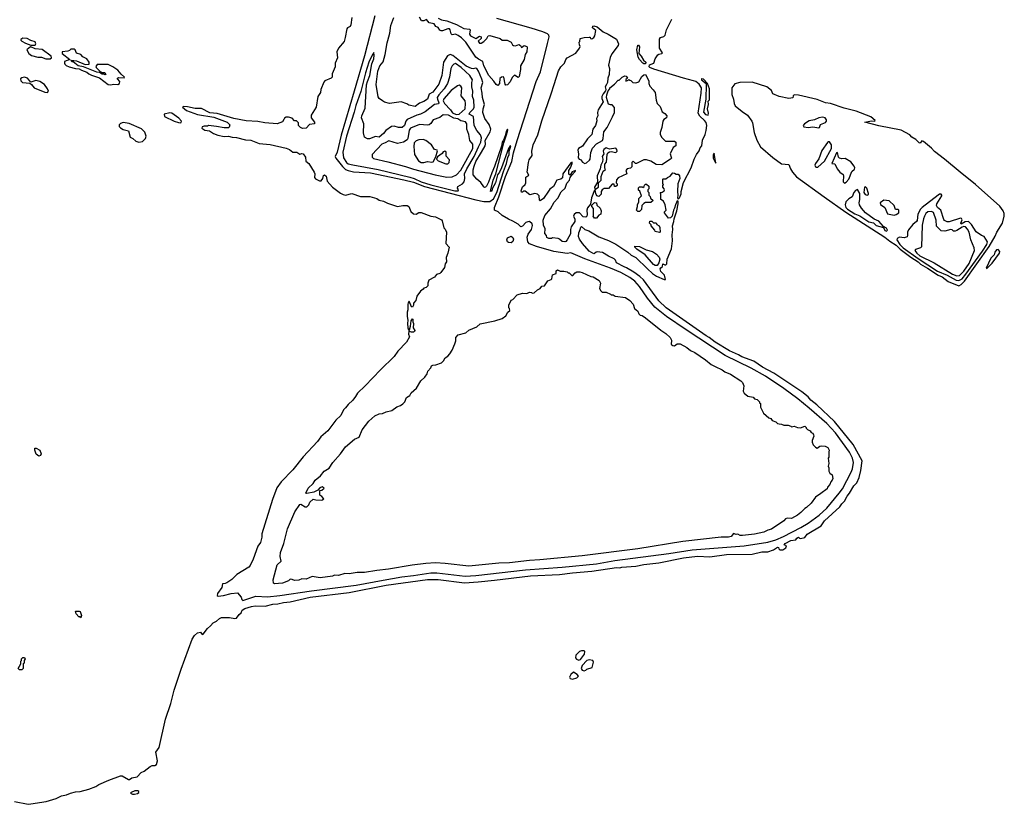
# Model space of a CAD drawing. Extents: x 2535812 to 2752880, y 540738 to 728399.
# Tile 128 of 213: x 2652849 to 2664043, y 589830 to 598749. Entities that reach past the tile are written whole.
import ezdxf

# ---------------------------------------------------------------- set-up
doc = ezdxf.new("R2010")
doc.units = 0

msp = doc.modelspace()

# ---------------------------------------------------------------- linework, layer by layer
at = {"layer": '0CON20XD'}
for points in [[(2652975, 589835), (2653149, 589861), (2653265, 589897), (2653326, 589925), (2653381, 589939), (2653425, 589958), (2653485, 589973), (2653535, 589974), (2653635, 590001), (2653715, 590031), (2653750, 590055), (2653861, 590105), (2653995, 590152), (2654013, 590153), (2654085, 590112), (2654097, 590113), (2654125, 590132), (2654185, 590143), (2654229, 590191), (2654265, 590206), (2654331, 590259), (2654355, 590269), (2654385, 590269), (2654405, 590282), (2654416, 590325), (2654398, 590422), (2654434, 590476), (2654505, 590796), (2654567, 590975), (2654605, 591128), (2654685, 591365), (2654809, 591705), (2654835, 591749), (2654870, 591780), (2654905, 591786), (2654925, 591760), (2654935, 591764), (2654983, 591827), (2655019, 591859), (2655048, 591892), (2655088, 591912), (2655119, 591941), (2655145, 591952), (2655235, 591954), (2655295, 591942), (2655315, 591945), (2655345, 591986), (2655368, 592005), (2655377, 592035), (2655410, 592055), (2655485, 592080), (2655525, 592086), (2655639, 592081), (2655726, 592104), (2655783, 592107), (2655848, 592125), (2655925, 592133), (2656152, 592185), (2656595, 592238), (2657015, 592320), (2657485, 592385), (2657605, 592386), (2657905, 592349), (2658062, 592358), (2658248, 592378), (2658655, 592427), (2658985, 592441), (2659135, 592462), (2659355, 592481), (2659635, 592521), (2659673, 592517), (2659695, 592525), (2659855, 592537), (2659945, 592555), (2660115, 592573), (2660395, 592632), (2660555, 592652), (2660695, 592644), (2660885, 592671), (2661175, 592675), (2661285, 592698), (2661355, 592701), (2661419, 592721), (2661465, 592751), (2661475, 592750), (2661480, 592735), (2661493, 592723), (2661525, 592722), (2661558, 592745), (2661568, 592768), (2661541, 592781), (2661551, 592795), (2661615, 592828), (2661672, 592835), (2661683, 592855), (2661705, 592866), (2661714, 592854), (2661725, 592852), (2661775, 592863), (2661801, 592899), (2661963, 592995), (2661998, 593052), (2662175, 593211), (2662195, 593245), (2662226, 593275), (2662258, 593332), (2662285, 593365), (2662331, 593449), (2662366, 593485), (2662392, 593545), (2662411, 593625), (2662426, 593735), (2662325, 593920), (2662112, 594182), (2661912, 594372), (2661845, 594425), (2661812, 594462), (2661740, 594520), (2661422, 594732), (2661295, 594800), (2661195, 594869), (2661058, 594915), (2661021, 594941), (2660919, 594985), (2660755, 595085), (2660688, 595138), (2660655, 595156), (2660199, 595475), (2660115, 595554), (2659943, 595793), (2659901, 595831), (2659830, 595880), (2659749, 595929), (2659720, 595940), (2659633, 595985), (2659623, 596015), (2659609, 596029), (2659545, 596060), (2659475, 596104), (2659415, 596111), (2659403, 596107), (2659385, 596090), (2659375, 596089), (2659325, 596117), (2659248, 596205), (2659214, 596255), (2659202, 596285), (2659206, 596325), (2659223, 596365), (2659228, 596392), (2659235, 596398), (2659275, 596365), (2659318, 596348), (2659432, 596282), (2659545, 596240), (2659625, 596199), (2659764, 596105), (2659801, 596071), (2659855, 596045), (2659985, 595917), (2660043, 595863), (2660088, 595835), (2660175, 595794), (2660190, 595795), (2660180, 595845), (2660138, 595888), (2660132, 595915), (2660140, 595930), (2660158, 595945), (2660162, 595975), (2660185, 595962), (2660195, 595962), (2660206, 595974), (2660209, 596025), (2660258, 596145), (2660271, 596235), (2660269, 596305), (2660276, 596365), (2660272, 596405), (2660286, 596454), (2660288, 596485), (2660321, 596575), (2660337, 596655), (2660337, 596685), (2660325, 596690), (2660304, 596646), (2660294, 596606), (2660281, 596585), (2660266, 596514), (2660250, 596495), (2660225, 596492), (2660180, 596555), (2660180, 596565), (2660198, 596585), (2660188, 596645), (2660168, 596688), (2660140, 596705), (2660140, 596775), (2660130, 596785), (2660155, 596790), (2660176, 596804), (2660180, 596815), (2660178, 596828), (2660160, 596845), (2660160, 596865), (2660170, 596875), (2660160, 596885), (2660160, 596935), (2660165, 596940), (2660195, 596940), (2660213, 596957), (2660245, 596970), (2660275, 597010), (2660293, 597003), (2660314, 596994), (2660335, 596992), (2660350, 596975), (2660354, 596945), (2660332, 596885), (2660328, 596795), (2660333, 596755), (2660328, 596725), (2660335, 596710), (2660352, 596725), (2660369, 596771), (2660370, 596795), (2660395, 596900), (2660483, 597065), (2660517, 597165), (2660542, 597218), (2660575, 597258), (2660586, 597294), (2660604, 597315), (2660612, 597378), (2660644, 597445), (2660655, 597490), (2660660, 597545), (2660655, 597579), (2660634, 597605), (2660581, 597651), (2660563, 597685), (2660597, 597913), (2660600, 597975), (2660573, 598015), (2660535, 598045), (2660509, 598055), (2660395, 598084), (2660057, 598187), (2660015, 598205), (2660004, 598215), (2660010, 598235), (2660060, 598255), (2660073, 598305), (2660105, 598351), (2660115, 598359), (2660148, 598365), (2660156, 598374), (2660125, 598425), (2660124, 598526), (2660135, 598547), (2660173, 598557), (2660187, 598573), (2660203, 598635), (2660263, 598757)], [(2655385, 592145), (2655535, 592197), (2655665, 592188), (2655807, 592203), (2656165, 592257), (2656675, 592322), (2656982, 592378), (2657195, 592417), (2657325, 592430), (2657525, 592461), (2657590, 592460), (2657915, 592424), (2658035, 592432), (2658600, 592495), (2659015, 592524), (2659405, 592565), (2659615, 592600), (2660229, 592681), (2660495, 592723), (2661085, 592767), (2661355, 592810), (2661445, 592837), (2661534, 592875), (2661731, 592975), (2661815, 593025), (2661939, 593115), (2662024, 593195), (2662167, 593365), (2662202, 593415), (2662304, 593605), (2662318, 593645), (2662328, 593715), (2662318, 593765), (2662285, 593833), (2662125, 594052), (2662025, 594158), (2661824, 594334), (2661695, 594439), (2661538, 594555), (2661330, 594695), (2661165, 594786), (2660871, 594931), (2660428, 595222), (2660204, 595374), (2660071, 595481), (2659985, 595585), (2659895, 595717), (2659842, 595775), (2659785, 595820), (2659685, 595874), (2659566, 595925), (2659275, 596031), (2659115, 596097), (2659075, 596092), (2658923, 596113), (2658725, 596171), (2658645, 596202), (2658626, 596225), (2658618, 596275), (2658629, 596311), (2658669, 596365), (2658679, 596409), (2658675, 596430), (2658644, 596454), (2658625, 596453), (2658605, 596442), (2658565, 596401), (2658545, 596394), (2658515, 596426), (2658455, 596460), (2658405, 596480), (2658333, 596523), (2658290, 596565), (2658247, 596585), (2658248, 596615), (2658298, 596735), (2658374, 596965), (2658445, 597138), (2658464, 597235), (2658505, 597375), (2658719, 598045), (2658769, 598155), (2658850, 598480), (2658869, 598555), (2658866, 598575), (2658849, 598589), (2658795, 598612), (2658665, 598653), (2658275, 598761)], [(2656626, 598775), (2656615, 598690), (2656605, 598672), (2656575, 598657), (2656567, 598645), (2656550, 598545), (2656537, 598503), (2656474, 598425), (2656454, 598385), (2656464, 598315), (2656434, 598256), (2656436, 598215), (2656401, 598135), (2656401, 598095), (2656390, 598085), (2656318, 598055), (2656305, 598038), (2656274, 597956), (2656269, 597921), (2656240, 597875), (2656221, 597755), (2656161, 597665), (2656162, 597635), (2656202, 597585), (2656200, 597565), (2656145, 597558), (2656105, 597517), (2656065, 597513), (2656040, 597525), (2656020, 597545), (2656020, 597575), (2656008, 597588), (2655995, 597600), (2655975, 597600), (2655945, 597630), (2655905, 597642), (2655878, 597642), (2655861, 597629), (2655852, 597615)], [(2656885, 598792), (2656770, 598340), (2656652, 597935), (2656503, 597435), (2656458, 597242), (2656436, 597195), (2656443, 597175), (2656519, 597079), (2656555, 597048), (2656585, 597034), (2656645, 597021), (2656839, 597009), (2657215, 596930), (2657325, 596904), (2657452, 596852), (2658035, 596700), (2658125, 596683)], [(2658125, 596683), (2658195, 596683), (2658236, 596714), (2658275, 596785), (2658348, 597022), (2658385, 597115), (2658399, 597181), (2658415, 597215), (2658415, 597255), (2658432, 597312), (2658425, 597314), (2658405, 597285), (2658326, 597064), (2658303, 597015), (2658283, 596987), (2658257, 596893), (2658222, 596828), (2658215, 596798), (2658202, 596795), (2658204, 596814), (2658231, 596925), (2658262, 596995), (2658291, 597115), (2658352, 597348), (2658385, 597439), (2658399, 597495), (2658395, 597504), (2658383, 597485), (2658370, 597430), (2658350, 597380), (2658334, 597355), (2658328, 597312), (2658248, 597082), (2658215, 597009), (2658178, 596902), (2658155, 596855), (2658145, 596846), (2658135, 596843), (2658125, 596849), (2658090, 596900), (2658047, 596937), (2658005, 596985), (2658005, 597043), (2658015, 597085), (2658035, 597136), (2658099, 597245), (2658140, 597315), (2658145, 597335), (2658141, 597375), (2658197, 597475), (2658204, 597504), (2658187, 597557), (2658137, 597625), (2658116, 597695), (2658118, 597735), (2658132, 597785), (2658109, 597865), (2658107, 597915), (2658095, 597975), (2658116, 598035), (2658105, 598074), (2658065, 598164), (2658045, 598194), (2658035, 598199), (2658005, 598192), (2657985, 598196), (2657925, 598222), (2657772, 598342), (2657745, 598354), (2657713, 598337), (2657666, 598265), (2657648, 598115), (2657616, 598015), (2657545, 597925), (2657505, 597904), (2657485, 597845), (2657445, 597820), (2657395, 597802), (2657345, 597762), (2657275, 597778), (2657252, 597792), (2657185, 597816), (2657055, 597798), (2656995, 597813), (2656974, 597825), (2656935, 597855), (2656925, 597873), (2656902, 598012), (2656919, 598165), (2656945, 598223), (2656980, 598270), (2657005, 598355), (2657025, 598485), (2657034, 598514), (2657056, 598595), (2657068, 598685), (2657104, 598775)], [(2657605, 598766), (2657645, 598749), (2657705, 598737), (2657815, 598695), (2657899, 598649), (2657963, 598643), (2657970, 598635), (2657962, 598585), (2657975, 598565), (2658035, 598536), (2658075, 598561), (2658096, 598555), (2658094, 598536), (2658062, 598505), (2658075, 598482), (2658095, 598484), (2658125, 598502), (2658161, 598535), (2658174, 598565), (2658195, 598570), (2658313, 598535), (2658335, 598516), (2658393, 598515), (2658436, 598495), (2658450, 598465), (2658465, 598454), (2658485, 598452), (2658525, 598468), (2658544, 598455), (2658553, 598433), (2658585, 598455), (2658614, 598445), (2658618, 598435), (2658615, 598384), (2658597, 598353), (2658585, 598295), (2658544, 598225), (2658541, 598195), (2658544, 598184), (2658526, 598105), (2658515, 598091), (2658475, 598120), (2658448, 598092), (2658425, 598042), (2658395, 598010), (2658375, 598004), (2658367, 598015), (2658354, 598094), (2658345, 598100), (2658325, 598097), (2658308, 598082), (2658304, 598025), (2658285, 598000), (2658265, 598014), (2658241, 598051), (2658184, 598115), (2658125, 598226), (2658113, 598275), (2658065, 598299), (2658034, 598325), (2657920, 598495), (2657873, 598543), (2657835, 598570), (2657805, 598583), (2657765, 598578), (2657755, 598590), (2657744, 598634), (2657734, 598644), (2657715, 598646), (2657655, 598621), (2657641, 598621), (2657625, 598631), (2657605, 598660), (2657581, 598671), (2657561, 598701), (2657505, 598713), (2657475, 598750), (2657444, 598736), (2657416, 598736), (2657395, 598777)], [(2659045, 596223), (2659016, 596226), (2658986, 596256), (2658972, 596262), (2658905, 596268), (2658895, 596260), (2658865, 596260), (2658842, 596272), (2658840, 596295), (2658818, 596318), (2658823, 596373), (2658804, 596414), (2658799, 596469), (2658818, 596525), (2658882, 596598), (2658925, 596676), (2658969, 596721), (2659005, 596791), (2659049, 596835), (2659070, 596890), (2659098, 596925), (2659106, 596954), (2659122, 596978), (2659165, 597023), (2659168, 597035), (2659132, 597018), (2659108, 596982), (2659092, 596992), (2659094, 597036), (2659112, 597065), (2659132, 597115), (2659130, 597130), (2659115, 597121), (2659023, 596995), (2659019, 596951), (2659002, 596938), (2658957, 596925), (2658918, 596852), (2658875, 596823), (2658861, 596801), (2658805, 596718), (2658765, 596689), (2658758, 596698), (2658756, 596745), (2658735, 596767), (2658705, 596773), (2658648, 596758), (2658595, 596798), (2658575, 596800), (2658565, 596790), (2658555, 596790), (2658550, 596805), (2658565, 596850), (2658597, 596875), (2658603, 596895), (2658605, 596960), (2658637, 596983), (2658620, 597015), (2658632, 597125), (2658640, 597155), (2658676, 597205), (2658673, 597255), (2658685, 597327), (2658738, 597442), (2658785, 597600), (2658893, 597907), (2658926, 598014), (2658975, 598168), (2659000, 598215), (2659042, 598255), (2659057, 598295), (2659073, 598315), (2659171, 598369), (2659214, 598426), (2659222, 598445), (2659212, 598465), (2659210, 598495), (2659217, 598503), (2659222, 598535), (2659265, 598548), (2659325, 598552), (2659335, 598550), (2659340, 598535), (2659355, 598530), (2659378, 598545), (2659388, 598565), (2659398, 598625), (2659360, 598655), (2659364, 598675), (2659375, 598680), (2659415, 598668), (2659481, 598611), (2659540, 598585), (2659635, 598528), (2659657, 598475), (2659654, 598455), (2659580, 598360), (2659561, 598319), (2659544, 598234), (2659554, 598194), (2659550, 598125), (2659537, 598085), (2659533, 598035), (2659522, 598012), (2659507, 597985), (2659514, 597955), (2659510, 597940), (2659481, 597905), (2659468, 597875), (2659466, 597855), (2659481, 597815), (2659425, 597725), (2659418, 597695), (2659423, 597655), (2659408, 597625), (2659409, 597601), (2659395, 597545), (2659364, 597505), (2659352, 597445), (2659305, 597395), (2659248, 597312), (2659203, 597285), (2659196, 597265), (2659203, 597225), (2659198, 597178), (2659210, 597165), (2659225, 597160), (2659249, 597129), (2659275, 597116), (2659295, 597121), (2659328, 597152), (2659335, 597165), (2659341, 597239), (2659361, 597289), (2659405, 597339), (2659475, 597376), (2659483, 597397), (2659492, 597475), (2659530, 597525), (2659587, 597643), (2659612, 597695), (2659612, 597752), (2659585, 597780), (2659565, 597780), (2659545, 597790), (2659522, 597865), (2659524, 597896), (2659538, 597942), (2659557, 597963), (2659560, 597975), (2659613, 598017), (2659655, 598060), (2659665, 598060), (2659700, 598095), (2659728, 598112), (2659746, 598106), (2659760, 598085), (2659742, 598068), (2659742, 598052), (2659768, 598062), (2659775, 598070), (2659785, 598060), (2659798, 598058), (2659820, 598035), (2659855, 598031), (2659889, 598041), (2659924, 598105), (2659945, 598124), (2659965, 598127), (2660001, 598055), (2660001, 598025), (2660012, 597992), (2660053, 597953), (2660075, 597920), (2660084, 597834), (2660096, 597796), (2660131, 597761), (2660155, 597700), (2660185, 597682), (2660207, 597655), (2660202, 597635), (2660173, 597615), (2660161, 597595), (2660149, 597525), (2660130, 597465), (2660130, 597445), (2660151, 597411), (2660190, 597370), (2660295, 597370), (2660310, 597355), (2660308, 597315), (2660278, 597295), (2660243, 597225), (2660257, 597187), (2660258, 597175), (2660250, 597165), (2660151, 597099), (2660085, 597104), (2660025, 597139), (2659975, 597156), (2659945, 597156), (2659863, 597113), (2659850, 597115), (2659825, 597140), (2659810, 597125), (2659810, 597075), (2659795, 597060), (2659755, 597052), (2659740, 597035), (2659750, 596995), (2659655, 596950), (2659635, 596930), (2659630, 596895), (2659640, 596885), (2659640, 596865), (2659628, 596852), (2659612, 596852), (2659608, 596878), (2659585, 596880), (2659545, 596830), (2659495, 596830), (2659472, 596815), (2659460, 596795), (2659460, 596765), (2659435, 596740), (2659410, 596745), (2659398, 596775), (2659397, 596797), (2659385, 596810), (2659349, 596725), (2659337, 596653), (2659305, 596610), (2659296, 596585), (2659302, 596535), (2659296, 596514), (2659286, 596504), (2659255, 596508), (2659214, 596554), (2659175, 596554), (2659154, 596536), (2659146, 596515), (2659160, 596480), (2659162, 596455), (2659119, 596395), (2659110, 596365), (2659110, 596315), (2659075, 596246), (2659058, 596228), (2659045, 596223)], [(2653025, 598460), (2653032, 598475), (2653026, 598496), (2652975, 598511), (2652932, 598535), (2652885, 598540), (2652860, 598525), (2652860, 598515), (2652874, 598504), (2652915, 598482), (2652975, 598460), (2653025, 598460)], [(2659945, 598247), (2659933, 598255), (2659895, 598298), (2659881, 598325), (2659866, 598405), (2659875, 598458), (2659885, 598459), (2659895, 598440), (2659890, 598365), (2659915, 598335), (2659940, 598290), (2659968, 598265), (2659965, 598249), (2659945, 598247)], [(2653195, 598303), (2653212, 598315), (2653208, 598335), (2653105, 598410), (2653025, 598418), (2652975, 598440), (2652955, 598430), (2652930, 598405), (2652954, 598364), (2652985, 598342), (2653054, 598324), (2653095, 598322), (2653145, 598303), (2653195, 598303)], [(2653885, 598008), (2653915, 598018), (2653965, 598013), (2653982, 598025), (2653988, 598045), (2653960, 598075), (2653960, 598085), (2653975, 598092), (2654035, 598090), (2654040, 598095), (2654001, 598131), (2653965, 598177), (2653908, 598215), (2653855, 598240), (2653731, 598239), (2653713, 598217), (2653718, 598205), (2653762, 598162), (2653785, 598150), (2653815, 598148), (2653830, 598125), (2653815, 598122), (2653805, 598130), (2653785, 598130), (2653755, 598150), (2653725, 598152), (2653575, 598212), (2653513, 598223), (2653455, 598270), (2653445, 598270), (2653430, 598285), (2653435, 598290), (2653495, 598282), (2653595, 598240), (2653637, 598243), (2653640, 598265), (2653612, 598305), (2653566, 598326), (2653545, 598352), (2653495, 598368), (2653481, 598405), (2653468, 598415), (2653432, 598415), (2653415, 598398), (2653395, 598390), (2653330, 598385), (2653330, 598365), (2653420, 598295), (2653360, 598275), (2653358, 598255), (2653362, 598245), (2653379, 598229), (2653410, 598215), (2653485, 598193), (2653525, 598192), (2653550, 598175), (2653611, 598151), (2653635, 598132), (2653665, 598117), (2653757, 598087), (2653855, 598012), (2653885, 598008)], [(2657796, 596804), (2657835, 596805), (2657838, 596815), (2657828, 596835), (2657829, 596851), (2657885, 596883), (2657901, 596905), (2657910, 596945), (2657907, 596995), (2657933, 597055), (2658016, 597195), (2658067, 597303), (2658090, 597355), (2658099, 597405), (2658089, 597439), (2658045, 597490), (2658016, 597546), (2658007, 597647), (2657960, 597675), (2657967, 597695), (2658009, 597735), (2658016, 597755), (2658014, 597835), (2657996, 597875), (2658001, 597935), (2657989, 597985), (2657988, 598035), (2657996, 598065), (2657965, 598114), (2657867, 598207), (2657805, 598250), (2657785, 598245), (2657765, 598226), (2657752, 598195), (2657735, 598095), (2657711, 598025), (2657675, 597965), (2657614, 597896), (2657597, 597865), (2657598, 597845), (2657614, 597805), (2657609, 597791), (2657564, 597786), (2657460, 597700), (2657405, 597675), (2657365, 597665), (2657255, 597615), (2657240, 597595), (2657223, 597547), (2657196, 597524), (2657154, 597524), (2657105, 597538), (2657075, 597536), (2657012, 597488), (2656985, 597455), (2656935, 597414), (2656895, 597421), (2656825, 597396), (2656805, 597394), (2656770, 597415), (2656756, 597464), (2656763, 597565), (2656736, 597635), (2656739, 597655), (2656776, 597744), (2656793, 598007), (2656802, 598048), (2656830, 598115), (2656854, 598246), (2656875, 598306), (2656880, 598345), (2656876, 598376), (2656855, 598346), (2656817, 598265), (2656779, 598145), (2656727, 597933), (2656670, 597775), (2656651, 597699), (2656566, 597426), (2656521, 597245), (2656529, 597179), (2656565, 597125), (2656585, 597112), (2656635, 597099), (2656925, 597048), (2657285, 596959), (2657334, 596944), (2657415, 596907), (2657522, 596872), (2657796, 596804)], [(2653165, 597923), (2653178, 597935), (2653165, 597965), (2653131, 598011), (2653078, 598048), (2653034, 598056), (2652975, 598040), (2652937, 598085), (2652905, 598095), (2652875, 598090), (2652858, 598075), (2652861, 598055), (2652882, 598035), (2652966, 598026), (2652985, 598012), (2653015, 597974), (2653135, 597927), (2653165, 597923)], [(2660675, 597663), (2660680, 597685), (2660668, 597735), (2660680, 597785), (2660678, 597822), (2660692, 597838), (2660693, 597965), (2660670, 598025), (2660625, 598073), (2660605, 598078), (2660600, 598075), (2660602, 598065), (2660653, 598023), (2660654, 598014), (2660651, 597845), (2660624, 597696), (2660645, 597673), (2660675, 597663)], [(2663525, 595723), (2663552, 595738), (2663592, 595778), (2663871, 596169), (2663940, 596290), (2663960, 596335), (2664021, 596435), (2664043, 596517), (2664042, 596545), (2664032, 596575), (2663991, 596631), (2663715, 596875), (2663543, 597015), (2663365, 597165), (2663250, 597250), (2663215, 597289), (2663125, 597366), (2663105, 597371), (2663085, 597347), (2663075, 597349), (2663037, 597387), (2662992, 597415), (2662970, 597440), (2662872, 597492), (2662615, 597543), (2662458, 597585), (2662535, 597600), (2662570, 597595), (2662577, 597605), (2662525, 597643), (2662358, 597708), (2662222, 597745), (2662066, 597796), (2662010, 597805), (2661915, 597840), (2661705, 597892), (2661655, 597895), (2661644, 597885), (2661638, 597862), (2661595, 597855), (2661485, 597876), (2661410, 597905), (2661396, 597945), (2661345, 597985), (2661175, 598039), (2661036, 598034), (2660979, 598021), (2660946, 597974), (2660945, 597897), (2660964, 597844), (2660972, 597795), (2660985, 597769), (2661064, 597704), (2661125, 597665), (2661172, 597595), (2661181, 597575), (2661199, 597465), (2661228, 597378), (2661273, 597303), (2661412, 597182), (2661512, 597112), (2661595, 597104), (2661613, 597055), (2661635, 597015), (2661681, 596961), (2661995, 596735), (2662241, 596561), (2662685, 596277), (2662741, 596231), (2662814, 596185), (2662860, 596140), (2662980, 596050), (2663065, 595995), (2663091, 595971), (2663172, 595925), (2663293, 595843), (2663335, 595825), (2663405, 595771), (2663525, 595723)], [(2657813, 597673), (2657845, 597675), (2657912, 597735), (2657919, 597795), (2657914, 597825), (2657870, 597885), (2657875, 597975), (2657865, 597992), (2657845, 598003), (2657825, 597997), (2657755, 597946), (2657671, 597849), (2657663, 597827), (2657678, 597795), (2657746, 597725), (2657770, 597690), (2657813, 597673)], [(2654675, 597578), (2654685, 597582), (2654690, 597595), (2654659, 597629), (2654580, 597685), (2654555, 597692), (2654490, 597675), (2654497, 597647), (2654605, 597594), (2654655, 597580), (2654675, 597578)], [(2655852, 597615), (2655835, 597588), (2655775, 597564), (2655635, 597576), (2655555, 597592), (2655425, 597601), (2655285, 597626), (2655095, 597681), (2655009, 597689), (2654915, 597739), (2654845, 597738), (2654755, 597759), (2654715, 597762), (2654700, 597755), (2654745, 597717), (2654872, 597672), (2655055, 597642), (2655208, 597585), (2655238, 597555), (2655232, 597528), (2655222, 597518), (2655175, 597518), (2655085, 597536), (2654995, 597548), (2654985, 597540), (2654945, 597538), (2654925, 597530), (2654920, 597515), (2654955, 597493), (2655007, 597487), (2655053, 597455), (2655102, 597435), (2655172, 597422), (2655224, 597424), (2655265, 597412), (2655315, 597409), (2655415, 597382), (2655475, 597381), (2655572, 597342), (2655695, 597331), (2655880, 597290), (2655915, 597274), (2655955, 597244), (2656000, 597245), (2656035, 597220), (2656055, 597228), (2656070, 597225), (2656097, 597185), (2656102, 597142), (2656136, 597116), (2656196, 597016), (2656203, 596995), (2656202, 596955), (2656211, 596941), (2656258, 596918), (2656275, 596919), (2656296, 596945), (2656303, 596977), (2656315, 596985), (2656335, 596969), (2656344, 596914), (2656405, 596845), (2656495, 596776), (2656525, 596761), (2656555, 596756), (2656625, 596772), (2656725, 596740), (2656828, 596738), (2656910, 596715), (2656935, 596698), (2656985, 596688), (2657030, 596665), (2657145, 596626), (2657205, 596637), (2657256, 596636), (2657274, 596624), (2657295, 596568), (2657325, 596542), (2657355, 596538), (2657385, 596559), (2657415, 596558), (2657524, 596514), (2657575, 596507), (2657643, 596473), (2657652, 596462), (2657673, 596383), (2657687, 596367), (2657700, 596335), (2657694, 596204), (2657730, 596165), (2657718, 596095), (2657698, 596045), (2657702, 595998), (2657688, 595975), (2657677, 595933), (2657638, 595875), (2657625, 595863), (2657589, 595851), (2657565, 595824), (2657502, 595788), (2657490, 595755), (2657490, 595725), (2657470, 595705), (2657445, 595698), (2657436, 595684), (2657407, 595663), (2657364, 595606), (2657352, 595558), (2657328, 595525), (2657328, 595505), (2657315, 595480), (2657303, 595483), (2657278, 595548), (2657265, 595530), (2657260, 595515), (2657261, 595449), (2657253, 595425), (2657253, 595375), (2657263, 595333), (2657259, 595295), (2657263, 595245), (2657270, 595225), (2657275, 595220), (2657280, 595225), (2657292, 595265), (2657300, 595325), (2657315, 595350), (2657320, 595345), (2657318, 595315), (2657327, 595295), (2657322, 595245), (2657340, 595215), (2657338, 595205), (2657325, 595198), (2657305, 595198), (2657275, 595210), (2657270, 595175), (2657279, 595145), (2657245, 595082), (2657149, 594981), (2657105, 594920), (2656951, 594769), (2656777, 594585), (2656689, 594505), (2656668, 594465), (2656635, 594425), (2656584, 594376), (2656555, 594335), (2656530, 594315), (2656499, 594251), (2656442, 594198), (2656351, 594075), (2656273, 594007), (2656235, 593954), (2656071, 593779), (2655955, 593631), (2655821, 593495), (2655774, 593426), (2655722, 593295), (2655603, 592905), (2655603, 592865), (2655585, 592805), (2655558, 592765), (2655505, 592618), (2655470, 592545), (2655454, 592525), (2655319, 592441), (2655259, 592385), (2655205, 592348), (2655185, 592338), (2655154, 592335), (2655147, 592295), (2655096, 592225), (2655094, 592204), (2655105, 592194), (2655165, 592203), (2655255, 592227), (2655325, 592232), (2655366, 592185), (2655374, 592156), (2655385, 592145)], [(2654205, 597357), (2654245, 597364), (2654280, 597400), (2654287, 597425), (2654270, 597470), (2654235, 597509), (2654095, 597569), (2654025, 597580), (2653995, 597570), (2653978, 597555), (2653978, 597535), (2653995, 597518), (2654025, 597502), (2654085, 597485), (2654105, 597415), (2654135, 597400), (2654168, 597368), (2654205, 597357)], [(2657705, 596959), (2657765, 596962), (2657815, 596985), (2657865, 597037), (2658000, 597285), (2657999, 597335), (2657965, 597375), (2657954, 597445), (2657934, 597505), (2657931, 597565), (2657918, 597588), (2657865, 597600), (2657832, 597622), (2657785, 597629), (2657725, 597665), (2657665, 597667), (2657625, 597638), (2657548, 597612), (2657525, 597568), (2657505, 597553), (2657485, 597549), (2657395, 597556), (2657293, 597517), (2657278, 597492), (2657262, 597398), (2657255, 597385), (2657213, 597357), (2657145, 597342), (2657045, 597372), (2657005, 597348), (2656965, 597335), (2656858, 597215), (2656856, 597186), (2656870, 597170), (2657035, 597135), (2657235, 597082), (2657325, 597050), (2657574, 596986), (2657705, 596959)], [(2661935, 597521), (2661942, 597525), (2661954, 597556), (2662011, 597579), (2662022, 597595), (2662022, 597612), (2662005, 597632), (2661975, 597640), (2661935, 597634), (2661885, 597610), (2661825, 597598), (2661772, 597565), (2661758, 597545), (2661765, 597532), (2661813, 597523), (2661865, 597530), (2661935, 597521)], [(2657445, 597125), (2657485, 597136), (2657535, 597131), (2657549, 597135), (2657580, 597190), (2657599, 597259), (2657596, 597266), (2657565, 597275), (2657532, 597325), (2657465, 597377), (2657435, 597386), (2657385, 597384), (2657355, 597372), (2657335, 597349), (2657331, 597309), (2657338, 597218), (2657382, 597145), (2657415, 597127), (2657445, 597125)], [(2661905, 597071), (2661925, 597073), (2661999, 597141), (2662077, 597285), (2662078, 597325), (2662055, 597360), (2662045, 597361), (2662035, 597352), (2661968, 597262), (2661935, 597166), (2661895, 597115), (2661891, 597095), (2661897, 597077), (2661905, 597071)], [(2657715, 597110), (2657730, 597125), (2657736, 597156), (2657699, 597199), (2657699, 597245), (2657684, 597254), (2657665, 597246), (2657652, 597228), (2657600, 597190), (2657589, 597165), (2657608, 597145), (2657695, 597112), (2657715, 597110)], [(2659395, 596810), (2659400, 596825), (2659428, 596845), (2659430, 596895), (2659460, 596925), (2659460, 596965), (2659484, 597026), (2659510, 597045), (2659503, 597063), (2659502, 597105), (2659519, 597131), (2659529, 597215), (2659536, 597234), (2659555, 597248), (2659575, 597250), (2659625, 597240), (2659640, 597255), (2659638, 597275), (2659625, 597288), (2659555, 597277), (2659515, 597294), (2659489, 597275), (2659484, 597255), (2659489, 597225), (2659471, 597195), (2659480, 597165), (2659476, 597134), (2659455, 597095), (2659450, 597055), (2659414, 596975), (2659418, 596902), (2659386, 596845), (2659390, 596810), (2659395, 596810)], [(2660765, 597120), (2660745, 597232), (2660735, 597212), (2660735, 597175), (2660755, 597129), (2660765, 597120)], [(2662225, 596892), (2662245, 596904), (2662277, 596935), (2662310, 597025), (2662339, 597051), (2662344, 597065), (2662338, 597085), (2662300, 597135), (2662235, 597170), (2662195, 597169), (2662170, 597175), (2662158, 597188), (2662145, 597238), (2662135, 597236), (2662083, 597113), (2662115, 597110), (2662144, 597054), (2662174, 597014), (2662211, 596991), (2662216, 596975), (2662213, 596905), (2662225, 596892)], [(2659895, 596570), (2659875, 596570), (2659860, 596585), (2659872, 596625), (2659873, 596647), (2659890, 596675), (2659890, 596715), (2659920, 596745), (2659898, 596798), (2659883, 596813), (2659883, 596837), (2659895, 596850), (2659925, 596850), (2659935, 596840), (2659948, 596852), (2659952, 596868), (2659965, 596880), (2659975, 596880), (2660000, 596855), (2660000, 596825), (2659990, 596815), (2659990, 596795), (2660000, 596785), (2660000, 596755), (2660018, 596738), (2660022, 596722), (2660050, 596695), (2660025, 596670), (2659965, 596670), (2659945, 596660), (2659923, 596637), (2659917, 596593), (2659895, 596570)], [(2662705, 596344), (2662714, 596355), (2662705, 596380), (2662670, 596400), (2662618, 596458), (2662565, 596483), (2662467, 596555), (2662420, 596605), (2662398, 596645), (2662393, 596667), (2662402, 596705), (2662402, 596775), (2662375, 596818), (2662351, 596809), (2662334, 596786), (2662314, 596736), (2662275, 596714), (2662243, 596677), (2662233, 596645), (2662242, 596615), (2662262, 596595), (2662345, 596541), (2662399, 596519), (2662505, 596452), (2662558, 596438), (2662585, 596408), (2662668, 596388), (2662685, 596351), (2662705, 596344)], [(2662485, 596753), (2662499, 596761), (2662500, 596775), (2662481, 596835), (2662465, 596850), (2662454, 596845), (2662446, 596785), (2662461, 596761), (2662485, 596753)], [(2659385, 596491), (2659368, 596515), (2659372, 596525), (2659372, 596602), (2659352, 596625), (2659355, 596640), (2659385, 596670), (2659408, 596668), (2659412, 596642), (2659450, 596605), (2659460, 596575), (2659455, 596540), (2659432, 596528), (2659405, 596493), (2659385, 596491)], [(2662793, 596527), (2662815, 596535), (2662843, 596555), (2662845, 596582), (2662835, 596590), (2662805, 596592), (2662790, 596635), (2662735, 596690), (2662674, 596696), (2662632, 596668), (2662635, 596650), (2662684, 596614), (2662714, 596544), (2662793, 596527)], [(2663525, 595783), (2663565, 595805), (2663605, 595856), (2663795, 596116), (2663845, 596195), (2663853, 596225), (2663815, 596284), (2663785, 596295), (2663725, 596338), (2663672, 596422), (2663635, 596454), (2663599, 596451), (2663553, 596423), (2663551, 596435), (2663564, 596475), (2663558, 596488), (2663545, 596493), (2663415, 596450), (2663395, 596450), (2663365, 596465), (2663356, 596476), (2663323, 596583), (2663282, 596615), (2663271, 596635), (2663275, 596655), (2663333, 596745), (2663334, 596755), (2663325, 596766), (2663305, 596764), (2663291, 596755), (2663108, 596615), (2663090, 596595), (2663060, 596540), (2663051, 596465), (2663045, 596454), (2663005, 596422), (2662955, 596359), (2662944, 596335), (2662944, 596295), (2662938, 596282), (2662905, 596271), (2662853, 596275), (2662827, 596263), (2662822, 596245), (2662854, 596195), (2662894, 596155), (2663065, 596033), (2663285, 595892), (2663395, 595846), (2663495, 595788), (2663525, 595783)], [(2663505, 595838), (2663535, 595840), (2663585, 595892), (2663645, 595978), (2663705, 596125), (2663701, 596155), (2663664, 596245), (2663643, 596335), (2663625, 596368), (2663603, 596393), (2663585, 596398), (2663565, 596392), (2663505, 596352), (2663484, 596344), (2663466, 596345), (2663450, 596360), (2663435, 596364), (2663366, 596344), (2663327, 596347), (2663273, 596403), (2663270, 596470), (2663237, 596557), (2663215, 596569), (2663175, 596564), (2663150, 596545), (2663135, 596517), (2663123, 596485), (2663109, 596415), (2663103, 596167), (2663092, 596155), (2663035, 596137), (2663027, 596125), (2663049, 596095), (2663084, 596065), (2663246, 595986), (2663455, 595856), (2663505, 595838)], [(2660125, 596330), (2660075, 596340), (2660070, 596355), (2660030, 596405), (2660028, 596418), (2660010, 596435), (2660012, 596458), (2660035, 596460), (2660055, 596440), (2660085, 596440), (2660092, 596422), (2660120, 596405), (2660128, 596385), (2660130, 596335), (2660125, 596330)], [(2658435, 596212), (2658405, 596217), (2658395, 596225), (2658388, 596245), (2658395, 596270), (2658435, 596287), (2658455, 596274), (2658462, 596255), (2658455, 596228), (2658435, 596212)], [(2660075, 595953), (2660055, 595968), (2659962, 596075), (2659865, 596142), (2659843, 596165), (2659841, 596175), (2659895, 596172), (2659971, 596131), (2660045, 596115), (2660090, 596085), (2660119, 596049), (2660128, 596025), (2660116, 595984), (2660095, 595954), (2660075, 595953)], [(2663845, 595920), (2663905, 595982), (2663990, 596095), (2663994, 596115), (2663975, 596138), (2663955, 596134), (2663937, 596105), (2663928, 596075), (2663890, 596040), (2663837, 595925), (2663845, 595920)], [(2655745, 592337), (2655734, 592345), (2655729, 592381), (2655775, 592552), (2655820, 592595), (2655811, 592645), (2655814, 592694), (2655851, 592795), (2655895, 592963), (2655976, 593155), (2656035, 593238), (2656045, 593240), (2656095, 593210), (2656115, 593210), (2656137, 593233), (2656148, 593265), (2656185, 593298), (2656215, 593290), (2656285, 593288), (2656308, 593302), (2656285, 593330), (2656260, 593345), (2656262, 593398), (2656285, 593400), (2656310, 593425), (2656287, 593437), (2656262, 593428), (2656238, 593402), (2656192, 593378), (2656115, 593362), (2656102, 593365), (2656127, 593425), (2656184, 593475), (2656207, 593515), (2656269, 593565), (2656312, 593615), (2656368, 593652), (2656410, 593715), (2656497, 593813), (2656555, 593895), (2656655, 593980), (2656708, 594005), (2656744, 594085), (2656817, 594185), (2656887, 594245), (2656935, 594267), (2656975, 594272), (2657015, 594292), (2657080, 594305), (2657135, 594348), (2657180, 594365), (2657206, 594384), (2657228, 594405), (2657247, 594453), (2657283, 594477), (2657301, 594509), (2657359, 594561), (2657410, 594645), (2657456, 594684), (2657482, 594725), (2657490, 594755), (2657525, 594790), (2657530, 594815), (2657545, 594822), (2657580, 594825), (2657645, 594848), (2657668, 594872), (2657688, 594905), (2657716, 594924), (2657739, 594951), (2657765, 594992), (2657797, 595065), (2657807, 595097), (2657808, 595135), (2657834, 595166), (2657920, 595190), (2657955, 595220), (2658045, 595256), (2658085, 595290), (2658250, 595325), (2658336, 595354), (2658376, 595384), (2658398, 595425), (2658420, 595445), (2658417, 595467), (2658410, 595475), (2658410, 595505), (2658435, 595560), (2658455, 595570), (2658505, 595620), (2658565, 595642), (2658615, 595638), (2658645, 595650), (2658667, 595647), (2658675, 595640), (2658700, 595645), (2658735, 595680), (2658768, 595692), (2658785, 595720), (2658816, 595724), (2658855, 595780), (2658890, 595795), (2658898, 595805), (2658905, 595850), (2658950, 595865), (2658950, 595895), (2658963, 595907), (2658995, 595890), (2659035, 595892), (2659072, 595882), (2659085, 595870), (2659095, 595870), (2659125, 595840), (2659138, 595842), (2659165, 595872), (2659185, 595882), (2659216, 595884), (2659244, 595874), (2659341, 595831), (2659368, 595825), (2659437, 595785), (2659453, 595755), (2659442, 595695), (2659457, 595667), (2659473, 595653), (2659515, 595650), (2659565, 595630), (2659575, 595620), (2659595, 595620), (2659618, 595608), (2659735, 595592), (2659787, 595557), (2659823, 595515), (2659840, 595465), (2659878, 595435), (2659890, 595405), (2659905, 595390), (2659925, 595387), (2659965, 595359), (2660138, 595218), (2660195, 595182), (2660244, 595135), (2660259, 595105), (2660257, 595057), (2660262, 595052), (2660275, 595044), (2660295, 595043), (2660325, 595066), (2660358, 595065), (2660435, 595021), (2660475, 594990), (2660525, 594966), (2660645, 594882), (2660709, 594829), (2660755, 594808), (2660835, 594768), (2660866, 594746), (2660930, 594720), (2661046, 594645), (2661066, 594625), (2661076, 594605), (2661081, 594585), (2661074, 594526), (2661085, 594502), (2661128, 594468), (2661187, 594457), (2661205, 594440), (2661235, 594430), (2661260, 594405), (2661260, 594395), (2661270, 594385), (2661273, 594343), (2661307, 594277), (2661365, 594222), (2661390, 594215), (2661405, 594192), (2661447, 594177), (2661465, 594160), (2661483, 594153), (2661512, 594152), (2661535, 594140), (2661585, 594138), (2661615, 594130), (2661625, 594120), (2661655, 594130), (2661693, 594113), (2661725, 594110), (2661775, 594130), (2661790, 594115), (2661790, 594105), (2661805, 594090), (2661838, 594075), (2661847, 594057), (2661865, 594048), (2661875, 594030), (2661877, 594015), (2661860, 593965), (2661860, 593945), (2661870, 593915), (2661895, 593888), (2661915, 593880), (2661945, 593900), (2661965, 593904), (2662005, 593902), (2662037, 593885), (2662052, 593855), (2662048, 593835), (2662050, 593775), (2662042, 593765), (2662048, 593705), (2662040, 593675), (2662048, 593655), (2662050, 593615), (2662060, 593595), (2662088, 593575), (2662092, 593535), (2662088, 593515), (2662070, 593495), (2662060, 593465), (2662032, 593435), (2662028, 593415), (2661956, 593364), (2661895, 593322), (2661846, 593254), (2661796, 593204), (2661775, 593193), (2661730, 593145), (2661692, 593118), (2661625, 593080), (2661575, 593082), (2661555, 593076), (2661535, 593054), (2661395, 592956), (2661354, 592946), (2661311, 592925), (2661205, 592899), (2661065, 592884), (2661042, 592885), (2661015, 592900), (2660995, 592898), (2660965, 592907), (2660938, 592875), (2660908, 592865), (2660825, 592865), (2660388, 592818), (2659875, 592735), (2659245, 592655), (2658762, 592608), (2658645, 592601), (2658416, 592574), (2658295, 592570), (2657955, 592535), (2657688, 592568), (2657575, 592574), (2657465, 592568), (2657311, 592549), (2657043, 592503), (2656911, 592489), (2656770, 592465), (2656685, 592464), (2656595, 592449), (2656547, 592453), (2656475, 592432), (2656427, 592433), (2656405, 592424), (2656264, 592404), (2656175, 592418), (2656105, 592390), (2656055, 592392), (2656023, 592377), (2655975, 592373), (2655946, 592386), (2655925, 592388), (2655905, 592370), (2655835, 592344), (2655745, 592337)], [(2653065, 593788), (2653035, 593810), (2653020, 593855), (2653022, 593878), (2653035, 593880), (2653078, 593855), (2653092, 593815), (2653085, 593793), (2653065, 593788)], [(2653545, 591950), (2653535, 591960), (2653522, 591962), (2653490, 591995), (2653483, 592027), (2653525, 592027), (2653535, 592020), (2653550, 591975), (2653545, 591950)], [(2659205, 591469), (2659225, 591474), (2659272, 591538), (2659276, 591565), (2659265, 591575), (2659237, 591575), (2659215, 591566), (2659173, 591525), (2659168, 591495), (2659178, 591478), (2659205, 591469)], [(2652875, 591360), (2652845, 591360), (2652830, 591375), (2652860, 591425), (2652860, 591455), (2652870, 591465), (2652870, 591485), (2652885, 591500), (2652905, 591500), (2652910, 591485), (2652900, 591465), (2652900, 591435), (2652890, 591425), (2652890, 591375), (2652875, 591360)], [(2659265, 591346), (2659285, 591354), (2659298, 591365), (2659357, 591383), (2659373, 591445), (2659365, 591466), (2659325, 591471), (2659296, 591464), (2659242, 591408), (2659233, 591375), (2659243, 591355), (2659265, 591346)], [(2659135, 591254), (2659185, 591267), (2659202, 591285), (2659187, 591307), (2659145, 591330), (2659115, 591305), (2659098, 591275), (2659109, 591259), (2659135, 591254)], [(2654155, 589945), (2654189, 589951), (2654204, 589965), (2654204, 589975), (2654192, 589982), (2654158, 589982), (2654118, 589965), (2654108, 589955), (2654130, 589945), (2654155, 589945)], [(2652791, 589861), (2652945, 589830), (2652975, 589835)]]:
    msp.add_lwpolyline(points, dxfattribs=at)

doc.saveas('drawing.dxf')
